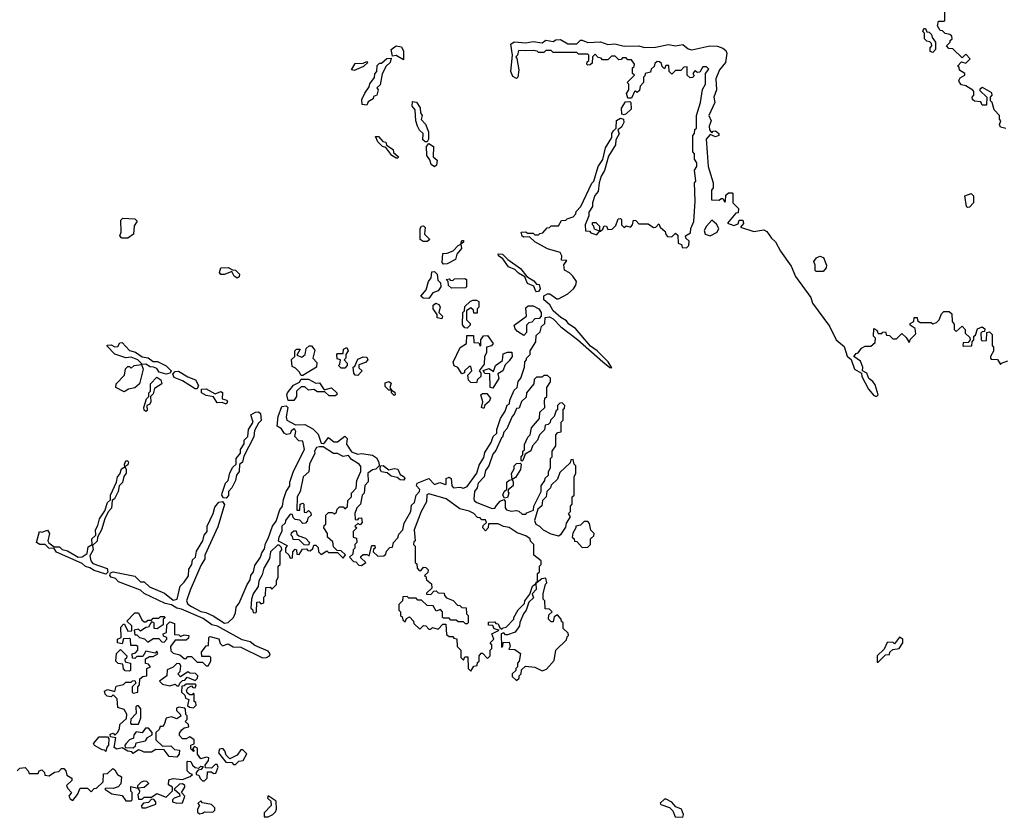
# Model space of a CAD drawing. Extents: x 2604950 to 2749250, y 940531 to 1028284.
# Tile 32 of 220: x 2642944 to 2648336, y 988970 to 993339. Entities that reach past the tile are written whole.
import ezdxf

# ---------------------------------------------------------------- set-up
doc = ezdxf.new("R2010")
doc.units = 0

msp = doc.modelspace()

# ---------------------------------------------------------------- linework, layer by layer
at = {"layer": '0CON05XD'}
for points in [[(2648345, 992742.5), (2648315, 992750), (2648310, 992765), (2648317.5, 992785), (2648310, 992795), (2648310, 992815), (2648280, 992845), (2648270, 992885), (2648260, 992895), (2648260, 992915), (2648270, 992925), (2648268.3, 992938.3), (2648217, 992967), (2648201.7, 992958.3), (2648201.7, 992951.7), (2648240, 992915), (2648238.3, 992871.7), (2648215, 992870), (2648208.3, 992888.3), (2648173, 992893), (2648161.7, 992901.7), (2648160, 992915), (2648170, 992925), (2648170, 992945), (2648163, 992953), (2648125, 992977.5), (2648101.7, 992981.7), (2648090, 992995), (2648087.5, 993005), (2648095, 993020), (2648120, 993035), (2648120, 993045), (2648091.7, 993061.7), (2648088.3, 993078.3), (2648080, 993085), (2648101.7, 993108.3), (2648125, 993100), (2648150, 993125), (2648125, 993150), (2648105, 993130), (2648055, 993180), (2648031.7, 993181.7), (2648020, 993195), (2648040, 993215), (2648040, 993225), (2648050, 993235), (2648048.3, 993248.3), (2648037.5, 993257.5), (2648013, 993263), (2647998.3, 993278.3), (2647985, 993280), (2647970, 993305), (2647975, 993330), (2648005, 993330), (2648010, 993335), (2648010, 993385)], [(2647945, 993160), (2647930, 993165), (2647930, 993185), (2647940, 993195), (2647938.3, 993208.3), (2647928.3, 993218.3), (2647911.7, 993221.7), (2647900, 993235), (2647900, 993265), (2647890, 993275), (2647895, 993290), (2647905, 993290), (2647911.7, 993271.7), (2647925, 993270), (2647938.3, 993258.3), (2647941.7, 993241.7), (2647960, 993215), (2647960, 993175), (2647945, 993160)], [(2645711.7, 993168.3), (2645675, 993170), (2645670, 993145), (2645660, 993135), (2645667, 993127), (2645677.5, 993065), (2645672.5, 993025), (2645665, 993017.5), (2645645, 993027.5), (2645633.8, 993055), (2645642.5, 993145), (2645633.3, 993205), (2645651.7, 993218.3), (2645715, 993212.5), (2645755, 993220), (2645805, 993212.5), (2645825, 993227.5), (2645865, 993220), (2645880.7, 993229.3), (2645905, 993230), (2645945, 993207.5), (2645985, 993206.7), (2645995, 993207.5), (2646015, 993227.5), (2646025, 993227.5), (2646055, 993213.3), (2646125, 993217.5), (2646165, 993203.3), (2646203, 993207), (2646255, 993193.3), (2646335, 993196.7), (2646365, 993186.7), (2646425, 993188.8), (2646497, 993203), (2646535, 993196.7), (2646575, 993203.8), (2646605, 993180), (2646625, 993173.3), (2646723.8, 993196.2), (2646765, 993194.2), (2646795, 993183.8), (2646810.5, 993170.5), (2646815.9, 993155.9), (2646808.8, 993105), (2646776.4, 993063.6), (2646756.7, 993015), (2646760, 992955), (2646746.2, 992915), (2646751.2, 992885), (2646718.8, 992815), (2646730, 992785), (2646720, 992755), (2646722.5, 992735), (2646735, 992720), (2646741.7, 992728.3), (2646755, 992730), (2646772.5, 992715), (2646772.5, 992705), (2646755, 992697.5), (2646725, 992710), (2646702.5, 992685), (2646709.3, 992610.7), (2646714.5, 992534.5), (2646742.5, 992445), (2646741.7, 992418.3), (2646732.5, 992405), (2646733, 992353), (2646775, 992350), (2646785, 992360), (2646795, 992360), (2646805, 992340), (2646810, 992345), (2646811.7, 992378.3), (2646825, 992390), (2646845, 992390), (2646850, 992385), (2646850, 992335), (2646880, 992305), (2646878.3, 992281.7), (2646865, 992280), (2646820, 992225), (2646855, 992212.5), (2646878.3, 992221.7), (2646885, 992240), (2646905, 992240), (2646907, 992223), (2646891.7, 992201.7), (2646965, 992178.8), (2647018.8, 992188.8), (2647035, 992178.8), (2647061.5, 992141.5), (2647082.8, 992122.8), (2647110.2, 992070.2), (2647168.8, 991988.8), (2647192.9, 991932.9), (2647276.9, 991816.9), (2647285.5, 991785.5), (2647379.7, 991659.7), (2647415, 991586.2), (2647458.3, 991548.3), (2647475, 991496.7), (2647498.3, 991478.3), (2647515.5, 991425), (2647553.6, 991403.6), (2647556, 991385), (2647592.2, 991315), (2647620.9, 991280.9), (2647635.9, 991274.1), (2647646, 991285), (2647628.3, 991338.3), (2647616.4, 991356.4), (2647593.9, 991373.9), (2647583, 991403), (2647560, 991415), (2647561.2, 991435), (2647548, 991468), (2647512.5, 991495), (2647525, 991510), (2647536.7, 991513.3), (2647555, 991540), (2647575, 991550), (2647605, 991550), (2647628.3, 991571.7), (2647630, 991595), (2647620, 991605), (2647621.7, 991648.3), (2647638.3, 991638.3), (2647645, 991620), (2647665, 991620), (2647671.7, 991628.3), (2647685, 991630), (2647691.7, 991611.7), (2647708.3, 991608.3), (2647725, 991590), (2647745, 991590), (2647775, 991620), (2647798.3, 991598.3), (2647815, 991570), (2647821.7, 991588.3), (2647851.7, 991618.3), (2647848.3, 991648.3), (2647820, 991665), (2647820, 991675), (2647840, 991685), (2647841.7, 991708.3), (2647858.3, 991708.3), (2647861.7, 991691.7), (2647875, 991680), (2647935, 991680), (2647945, 991672.5), (2647965, 991680), (2647980, 991695), (2647991.7, 991728.3), (2648005, 991740), (2648035, 991740), (2648048.3, 991728.3), (2648050, 991685), (2648061.7, 991671.7), (2648062.5, 991642.5), (2648071.7, 991631.7), (2648105, 991660), (2648121.7, 991641.7), (2648121.7, 991621.7), (2648148.3, 991598.3), (2648150, 991585), (2648138.3, 991571.7), (2648111.7, 991568.3), (2648110, 991555), (2648115, 991550), (2648158.3, 991551.7), (2648160, 991575), (2648170, 991585), (2648170, 991605), (2648178.3, 991611.7), (2648190, 991645), (2648215, 991657.5), (2648230, 991645), (2648228.3, 991631.7), (2648215, 991630), (2648208.3, 991621.7), (2648210, 991585), (2648215, 991580), (2648238.3, 991581.7), (2648240, 991625), (2648255, 991630), (2648270, 991615), (2648270, 991555), (2648277.5, 991545), (2648277, 991523), (2648260, 991495), (2648260, 991485), (2648265, 991480), (2648298.3, 991478.3), (2648315, 991450), (2648321.7, 991458.3), (2648355, 991470)], [(2643765, 990040), (2643791.7, 990031.7), (2643791.7, 989971.7), (2643815, 989970), (2643825, 989960), (2643845, 989970), (2643870, 989965), (2643868.3, 989951.7), (2643855, 989940), (2643795, 989940), (2643770, 989905), (2643771.7, 989881.7), (2643785, 989870), (2643820.7, 989860.7), (2643845, 989840), (2643855, 989840), (2643865, 989850), (2643885, 989850), (2643915, 989820), (2643945, 989820), (2643965, 989800), (2643975, 989800), (2643990, 989825), (2643990, 989845), (2643985, 989850), (2643941.7, 989851.7), (2643940, 989875), (2643965, 989910), (2643978.3, 989911.7), (2643980, 989955), (2643985, 989960), (2644035, 989947.5), (2644041.7, 989921.7), (2644055, 989910), (2644085, 989920), (2644113, 989903), (2644155, 989902.5), (2644273.6, 989843.6), (2644295, 989845.8), (2644311.2, 989855), (2644316, 989865), (2644305, 989879.2), (2644231.4, 989911.4), (2644205, 989931.9), (2644162.9, 989942.9), (2644026.7, 990016.7), (2643996.2, 990025), (2643948.1, 990058.1), (2643830.3, 990110.3), (2643805, 990115.5), (2643775, 990134.2), (2643740.9, 990140.9), (2643625, 990195.6), (2643605, 990214.2), (2643485, 990260.6), (2643467.4, 990277.4), (2643444, 990285), (2643437.1, 990295), (2643441.2, 990308.8), (2643455, 990314.2), (2643575, 990290), (2643605, 990260), (2643625, 990260), (2643655, 990233.3), (2643737, 990197), (2643785, 990160), (2643806.7, 990165), (2643823, 990237), (2643845, 990257.5), (2643868, 990292), (2643870.5, 990329.5), (2643885.9, 990354.1), (2643890, 990380), (2643906.2, 990395), (2643912.3, 990427.7), (2643945.9, 990484.1), (2643953.8, 990516.2), (2643970, 990535), (2643971.2, 990565), (2644003.3, 990635), (2644012, 990668), (2644035, 990696.7), (2644055, 990700), (2644066.1, 990683.9), (2644028, 990562), (2643957.5, 990405), (2643957.5, 990385), (2643935, 990350), (2643876.7, 990215), (2643857.5, 990155), (2643865, 990137.5), (2643883.9, 990123.9), (2643935, 990097.5), (2643962.5, 990092.5), (2644003.9, 990073.9), (2644065.9, 990034.1), (2644085, 990036.7), (2644113.8, 990065), (2644125, 990090), (2644128.3, 990121.7), (2644145, 990142.5), (2644188.8, 990245), (2644205, 990270), (2644208.8, 990295), (2644223.3, 990315), (2644230.6, 990349.4), (2644263.3, 990395), (2644270.5, 990419.5), (2644285, 990440), (2644289.5, 990470.5), (2644305, 990497.5), (2644328, 990565), (2644348.6, 990591.4), (2644368.8, 990655), (2644383.3, 990675), (2644388.3, 990711.7), (2644403.3, 990755), (2644422.5, 990785), (2644423.3, 990805), (2644444, 990866), (2644503.3, 990985), (2644495, 991030), (2644473, 991033), (2644450, 991055), (2644456.2, 991083.8), (2644450, 991095), (2644445, 991097.5), (2644430, 991085), (2644425, 991070), (2644405, 991067.5), (2644392.5, 991075), (2644378.3, 991098.3), (2644353, 991113), (2644360, 991165), (2644380, 991220), (2644403.3, 991223.3), (2644412.5, 991215), (2644403, 991163), (2644407.5, 991145), (2644455, 991120), (2644505, 991122.5), (2644548.3, 991098.3), (2644578.8, 991068.8), (2644595, 991020), (2644605, 991017.5), (2644615, 991023.3), (2644635, 991050), (2644665, 991027.5), (2644685, 991027.5), (2644725, 991057.5), (2644737.5, 991045), (2644733, 991013), (2644761.2, 990971.2), (2644795, 990960), (2644815, 990962.5), (2644875, 990953.3), (2644898.3, 990938.3), (2644911.2, 990915), (2644912.5, 990895), (2644893.6, 990876.4), (2644875, 990872.5), (2644850, 990855), (2644851.7, 990808.3), (2644833, 990787), (2644830, 990745), (2644820, 990735), (2644810, 990685), (2644790, 990665), (2644780, 990635), (2644781.7, 990601.7), (2644795, 990600), (2644801.7, 990608.3), (2644815, 990610), (2644820, 990585), (2644808.3, 990571.7), (2644795, 990580), (2644780, 990565), (2644790, 990555), (2644770, 990535), (2644770, 990505), (2644788.3, 990498.3), (2644790, 990475), (2644780, 990465), (2644780, 990445), (2644770, 990435), (2644768.3, 990411.7), (2644750, 990395), (2644771.7, 990371.7), (2644785, 990370), (2644801.7, 990351.7), (2644815, 990350), (2644840, 990365), (2644811.7, 990391.7), (2644811.7, 990398.3), (2644825, 990410), (2644845, 990410), (2644858.3, 990401.7), (2644871.7, 990458.3), (2644888.3, 990458.3), (2644890, 990445), (2644881.7, 990438.3), (2644880, 990425), (2644905, 990400), (2644938.3, 990401.7), (2644948.3, 990411.7), (2644951.7, 990428.3), (2644971.7, 990448.3), (2644985, 990450), (2644990, 990475), (2645015, 990500), (2645019.3, 990520.7), (2645042.5, 990545), (2645049.5, 990580.5), (2645085.8, 990645), (2645090.3, 990679.7), (2645105.7, 990695), (2645115.5, 990734.5), (2645134, 990755), (2645135.6, 990765.6), (2645116, 990785), (2645120, 990800), (2645185, 990826.7), (2645215, 990793.3), (2645245, 990803.3), (2645275, 990792.5), (2645280, 990795), (2645280, 990825), (2645295, 990832.5), (2645307.5, 990825), (2645310, 990785), (2645320, 990775), (2645355, 990777.5), (2645375, 990772.5), (2645395, 990782.5), (2645446.7, 990855), (2645460.5, 990899.5), (2645485, 990940), (2645491.7, 990968.3), (2645526.1, 991023.9), (2645536.7, 991055), (2645556.7, 991073.3), (2645556.7, 991095), (2645577.5, 991155), (2645602.5, 991195), (2645613.3, 991226.7), (2645626.7, 991235), (2645627.5, 991255), (2645651.2, 991308.8), (2645667.5, 991325), (2645673, 991357), (2645687.5, 991375), (2645707.5, 991435), (2645710, 991465), (2645720, 991475), (2645720, 991485), (2645740, 991505), (2645740, 991525), (2645770, 991575), (2645771.7, 991608.3), (2645795, 991630), (2645801.7, 991658.3), (2645820, 991675), (2645821.7, 991708.3), (2645845, 991711.2), (2645865, 991700), (2645907, 991657), (2645998.1, 991588.1), (2646136.7, 991465), (2646175, 991433.3), (2646187.5, 991432.5), (2646166.2, 991465), (2646106.2, 991525), (2646070.3, 991550.3), (2645987.5, 991647.5), (2645951.1, 991671.1), (2645939.1, 991689.1), (2645907.6, 991707.6), (2645866, 991745), (2645847.1, 991777.1), (2645814.2, 991805), (2645814.3, 991825.7), (2645835, 991836.7), (2645847, 991837), (2645885, 991810), (2645895, 991810), (2645945, 991837.5), (2645975.9, 991864.1), (2645990, 991885), (2645992.5, 991905), (2645972.5, 991935), (2645955, 991952.5), (2645926.7, 991966.7), (2645923.3, 991996.7), (2645940, 992020), (2645911.7, 992021.7), (2645912.5, 992045), (2645903, 992063), (2645833.8, 992083.8), (2645765, 992122.5), (2645735, 992150), (2645705, 992147.5), (2645695, 992152.5), (2645690, 992175), (2645715, 992177.5), (2645725, 992170), (2645755, 992170), (2645765, 992160), (2645785, 992160), (2645791.7, 992168.3), (2645808.3, 992171.7), (2645831.7, 992198.3), (2645845, 992200), (2645855, 992210), (2645895, 992210), (2645911.7, 992238.3), (2645935, 992240), (2645941.7, 992248.3), (2645975, 992260), (2645990, 992275), (2645991.7, 992288.3), (2646017.5, 992315), (2646076.4, 992443.6), (2646087.5, 992455), (2646112.5, 992535), (2646137, 992573), (2646152, 992638), (2646187, 992693), (2646187.5, 992715), (2646195, 992730), (2646210, 992745), (2646213, 992787), (2646235, 992800), (2646250, 992795), (2646252.5, 992775), (2646239.3, 992750.7), (2646220, 992735), (2646226.1, 992713.9), (2646208.3, 992681.7), (2646206.4, 992653.6), (2646168.3, 992591.7), (2646147, 992513), (2646128.3, 992481.7), (2646117.5, 992445), (2646111.7, 992398.3), (2646093.6, 992376.4), (2646080, 992335), (2646080, 992315), (2646060, 992285), (2646060, 992265), (2646040, 992215), (2646041.7, 992181.7), (2646065, 992180), (2646071.7, 992171.7), (2646105, 992160), (2646120, 992180), (2646091.7, 992191.7), (2646088.3, 992208.3), (2646080, 992215), (2646081.7, 992228.3), (2646098.3, 992228.3), (2646118.3, 992208.3), (2646120, 992180), (2646125, 992180), (2646138.3, 992191.7), (2646145, 992210), (2646158.3, 992208.3), (2646165, 992190), (2646188.3, 992191.7), (2646208.3, 992211.7), (2646221.7, 992248.3), (2646235, 992250), (2646240, 992245), (2646240, 992215), (2646255, 992200), (2646265, 992210), (2646288.3, 992201.7), (2646300, 992215), (2646305, 992240), (2646318.3, 992238.3), (2646335, 992220), (2646385, 992220), (2646415, 992200), (2646428.3, 992201.7), (2646445, 992220), (2646451.7, 992201.7), (2646478.3, 992178.3), (2646481.7, 992161.7), (2646491.7, 992151.7), (2646515, 992150), (2646535, 992170), (2646548.3, 992158.3), (2646550, 992115), (2646568.3, 992108.3), (2646571.7, 992091.7), (2646595, 992090), (2646608.3, 992101.7), (2646610, 992125), (2646591.7, 992141.7), (2646590, 992155), (2646618.3, 992171.7), (2646620, 992195), (2646636.1, 992233.9), (2646642.5, 992345), (2646640, 992445), (2646647.5, 992455), (2646640, 992515), (2646652.5, 992535), (2646652.5, 992555), (2646640, 992575), (2646640, 992605), (2646630, 992615), (2646630, 992705), (2646640, 992715), (2646641.7, 992738.3), (2646650, 992745), (2646650, 992815), (2646672.5, 992885), (2646682.5, 992957.5), (2646700, 992985), (2646700, 993045), (2646718.3, 993068.3), (2646705, 993080), (2646685, 993080), (2646668.3, 993051.7), (2646655, 993050), (2646641.7, 993058.3), (2646630, 993045), (2646638.3, 993031.7), (2646628.3, 993021.7), (2646615, 993020), (2646600, 993035), (2646600, 993080), (2646581.7, 993078.3), (2646565, 993060), (2646535, 993060), (2646515, 993040), (2646500, 993055), (2646498.3, 993088.3), (2646481.7, 993088.3), (2646475, 993070), (2646461.7, 993081.7), (2646458.3, 993098.3), (2646448.3, 993108.3), (2646435, 993110), (2646421.7, 993098.3), (2646418.3, 993081.7), (2646401.7, 993068.3), (2646398.3, 993051.7), (2646370, 993045), (2646368.3, 993031.7), (2646360, 993025), (2646360, 992995), (2646342.5, 992975), (2646338.3, 992951.7), (2646325, 992940), (2646317, 992947), (2646310, 992945), (2646295, 992910), (2646275, 992910), (2646267.5, 992935), (2646280, 992955), (2646280, 992985), (2646270, 992995), (2646310, 993035), (2646300, 993045), (2646300, 993075), (2646308.3, 993081.7), (2646310, 993095), (2646295, 993120), (2646275, 993120), (2646265, 993130), (2646245, 993130), (2646238.3, 993121.7), (2646225, 993120), (2646205, 993140), (2646185, 993140), (2646165, 993120), (2646135, 993120), (2646128.3, 993128.3), (2646111.7, 993131.7), (2646095, 993150), (2646080, 993135), (2646078.3, 993101.7), (2646068.3, 993091.7), (2646055, 993090), (2646050, 993095), (2646051.7, 993108.3), (2646060, 993115), (2646060, 993145), (2646055, 993150), (2646005, 993150), (2645995, 993160), (2645865, 993160), (2645855, 993170), (2645825, 993170), (2645815, 993160), (2645785, 993160), (2645777, 993167), (2645755, 993170), (2645711.7, 993168.3)], [(2645045, 993120), (2645005, 993142.5), (2644985, 993140), (2644977.5, 993175), (2645005, 993196.2), (2645035, 993190), (2645046.1, 993166.1), (2645045, 993120)], [(2644845, 992870), (2644820, 992875), (2644818.3, 992901.7), (2644833, 992937), (2644858.3, 992971.7), (2644861.7, 992988.3), (2644887, 993023), (2644888.3, 993041.7), (2644900, 993055), (2644901.7, 993088.3), (2644915, 993100), (2644925, 993100), (2644955, 993126.7), (2644978.3, 993128.3), (2644972.5, 993105), (2644950, 993085), (2644928.3, 993041.7), (2644917, 992983), (2644900, 992965), (2644907.5, 992955), (2644900, 992925), (2644881.7, 992918.3), (2644880, 992905), (2644851.7, 992888.3), (2644845, 992870)], [(2644775, 993060), (2644760, 993065), (2644781.7, 993098.3), (2644825, 993100), (2644845, 993110), (2644850, 993105), (2644827, 993083), (2644775, 993060)], [(2645175, 992670), (2645165, 992670), (2645151.7, 992681.7), (2645152.5, 992715), (2645133.6, 992733.6), (2645122.5, 992755), (2645112.5, 992785), (2645110, 992845), (2645092.5, 992865), (2645095, 992890), (2645116.4, 992886.4), (2645137, 992857), (2645138.3, 992828.3), (2645147.5, 992815), (2645143, 992793), (2645166.1, 992766.1), (2645182.5, 992725), (2645183.3, 992685), (2645175, 992670)], [(2646255, 992817.5), (2646241.7, 992821.7), (2646240, 992855), (2646261.7, 992888.3), (2646285, 992890), (2646290, 992885), (2646291.7, 992848.3), (2646265, 992822.5), (2646255, 992817.5)], [(2645015, 992580), (2645005, 992580), (2644982.5, 992595), (2644948.3, 992638.3), (2644930, 992645), (2644905, 992670), (2644891.7, 992698.3), (2644908.3, 992698.3), (2644931.7, 992671.7), (2644948.3, 992668.3), (2644951.7, 992651.7), (2644988.3, 992628.3), (2644991.7, 992611.7), (2645018.3, 992588.3), (2645015, 992580)], [(2645215, 992532.5), (2645196.4, 992546.4), (2645190.7, 992570.7), (2645173.3, 992595), (2645172.5, 992645), (2645185, 992660), (2645210, 992645), (2645208.3, 992588.3), (2645229.3, 992569.3), (2645227, 992543), (2645215, 992532.5)], [(2648135, 992310), (2648130, 992315), (2648120, 992375), (2648155, 992387.5), (2648167.5, 992375), (2648167.5, 992335), (2648145, 992312.5), (2648135, 992310)], [(2643535, 992142.5), (2643503, 992143), (2643492.5, 992155), (2643500, 992175), (2643498.3, 992241.7), (2643508.3, 992251.7), (2643575, 992247.5), (2643587.5, 992235), (2643570.7, 992209.3), (2643566.7, 992165), (2643535, 992142.5)], [(2645175, 992123.8), (2645153.8, 992123.8), (2645137.5, 992135), (2645137.5, 992195), (2645145, 992207.5), (2645155, 992210), (2645165, 992200), (2645160, 992165), (2645190, 992135), (2645175, 992123.8)], [(2646725, 992154.3), (2646763.8, 992175), (2646773.3, 992195), (2646759.3, 992219.3), (2646735, 992240), (2646705, 992208.8), (2646693.3, 992185), (2646697.5, 992165), (2646725, 992154.3)], [(2645265, 992000), (2645258.3, 992008.3), (2645261.7, 992058.3), (2645285, 992060), (2645317, 992073), (2645345, 992102.5), (2645360, 992110), (2645365, 992130), (2645375, 992130), (2645375, 992120), (2645360, 992110), (2645362.5, 992085), (2645337.5, 992055), (2645330, 992025), (2645285, 992002.5), (2645265, 992000)], [(2645775, 991848.8), (2645768.8, 991855), (2645758.8, 991878.8), (2645725, 991894), (2645710, 991930), (2645675, 991950), (2645655, 991970), (2645621.2, 991985), (2645588.8, 992028.8), (2645566.7, 992045), (2645563.6, 992056.4), (2645587.5, 992055), (2645617.5, 992025), (2645686.4, 991976.4), (2645721.7, 991931.7), (2645759.3, 991909.3), (2645775, 991890), (2645788.3, 991888.3), (2645793.3, 991865), (2645785, 991850), (2645775, 991848.8)], [(2647345, 991960), (2647305, 991960), (2647300, 991965), (2647300, 991995), (2647292.5, 992015), (2647307.5, 992035), (2647325, 992043.3), (2647346, 992036), (2647363.3, 991995), (2647360.7, 991979.3), (2647345, 991960)], [(2644135, 991923.3), (2644117.5, 991935), (2644105, 991960), (2644065, 991942.5), (2644045, 991942.5), (2644037.5, 991955), (2644045, 991980), (2644085, 991982.5), (2644108.3, 991968.3), (2644126.1, 991966.1), (2644146.7, 991945), (2644145, 991930), (2644135, 991923.3)], [(2645185, 991812.5), (2645153, 991813), (2645140, 991825), (2645170.7, 991859.3), (2645182.5, 991905), (2645197.5, 991925), (2645201.7, 991958.3), (2645215, 991960), (2645230, 991945), (2645233, 991913), (2645247.5, 991897.5), (2645250, 991875), (2645236.1, 991853.9), (2645207, 991843), (2645185, 991812.5)], [(2645308.3, 991868.3), (2645293, 991883), (2645290, 991905), (2645280, 991915), (2645295, 991920), (2645301.7, 991911.7), (2645315, 991910), (2645325, 991920), (2645381.7, 991921.7), (2645390, 991915), (2645390, 991875), (2645385, 991870), (2645308.3, 991868.3)], [(2645255, 991700), (2645230, 991705), (2645230, 991725), (2645207.5, 991755), (2645207.5, 991775), (2645223.6, 991786.4), (2645239.3, 991779.3), (2645247, 991767), (2645240, 991735), (2645260, 991715), (2645255, 991700)], [(2645395, 991650), (2645381.7, 991651.7), (2645368.3, 991668.3), (2645370, 991735), (2645380, 991745), (2645381.7, 991768.3), (2645410, 991795), (2645425, 991802.5), (2645445, 991802.5), (2645457.5, 991795), (2645457.5, 991765), (2645450, 991755), (2645448.3, 991731.7), (2645431.7, 991731.7), (2645428.3, 991748.3), (2645415, 991760), (2645390, 991745), (2645390, 991695), (2645410, 991675), (2645410, 991665), (2645395, 991650)], [(2645705, 991610), (2645670.7, 991630.7), (2645657.5, 991645), (2645652.5, 991665), (2645720, 991715), (2645715, 991760), (2645728.3, 991771.7), (2645755, 991772.5), (2645787.5, 991755), (2645800, 991735), (2645800, 991715), (2645788.3, 991701.7), (2645765, 991700), (2645748.3, 991681.7), (2645731.7, 991678.3), (2645720, 991665), (2645720, 991625), (2645705, 991610)], [(2645445, 991350), (2645415, 991352.5), (2645402.5, 991365), (2645398.3, 991391.7), (2645420, 991415), (2645415, 991440), (2645405, 991440), (2645380, 991415), (2645380, 991405), (2645365, 991400), (2645343, 991433), (2645323.6, 991443.6), (2645317, 991463), (2645356.7, 991543.3), (2645390, 991565), (2645391.7, 991608.3), (2645428.3, 991608.3), (2645431.7, 991571.7), (2645458.3, 991568.3), (2645465, 991550), (2645470, 991555), (2645470, 991585), (2645483, 991607), (2645505, 991610), (2645537.5, 991565), (2645527, 991553), (2645500, 991545), (2645500, 991515), (2645490, 991495), (2645487, 991453), (2645460, 991415), (2645470, 991405), (2645470, 991385), (2645451.7, 991368.3), (2645445, 991350)], [(2643515, 991300), (2643470, 991325), (2643472.5, 991345), (2643518.3, 991391.7), (2643523.6, 991426.4), (2643535, 991440), (2643545, 991440), (2643555, 991430), (2643570, 991445), (2643610, 991450), (2643610, 991455), (2643590, 991475), (2643555, 991490), (2643525, 991487.5), (2643465, 991507.5), (2643421.7, 991551.7), (2643423, 991557), (2643445, 991557.5), (2643465, 991546.7), (2643481.7, 991548.3), (2643491.7, 991568.3), (2643505, 991570), (2643545, 991527.5), (2643577, 991517), (2643615, 991492.5), (2643647.5, 991487.5), (2643675, 991467.5), (2643697.5, 991467.5), (2643745, 991442.5), (2643772.5, 991415), (2643767, 991403), (2643745, 991396.7), (2643707.5, 991407.5), (2643695, 991427.5), (2643676.4, 991436.4), (2643658.3, 991438.3), (2643635, 991452.5), (2643610, 991450), (2643620, 991425), (2643600, 991345), (2643575, 991322.5), (2643540, 991315), (2643515, 991300)], [(2644495, 991390), (2644485, 991390), (2644475, 991410), (2644455, 991430), (2644435, 991440), (2644433, 991477), (2644450, 991495), (2644450, 991525), (2644460, 991535), (2644480, 991535), (2644461.7, 991501.7), (2644489.3, 991490.7), (2644507.5, 991505), (2644512.5, 991537.5), (2644528.3, 991551.7), (2644541.7, 991551.7), (2644559.3, 991529.3), (2644550, 991485), (2644571.7, 991461.7), (2644570, 991435), (2644495, 991390)], [(2644725, 991430), (2644705, 991430), (2644690, 991445), (2644697, 991453), (2644700, 991475), (2644681.7, 991481.7), (2644680, 991505), (2644685, 991510), (2644715, 991510), (2644717.5, 991535), (2644735, 991542.5), (2644742.5, 991525), (2644730, 991505), (2644730, 991485), (2644720, 991475), (2644737, 991457), (2644737.5, 991445), (2644725, 991430)], [(2645535, 991320), (2645520, 991325), (2645518.3, 991398.3), (2645491.7, 991401.7), (2645481.7, 991418.3), (2645515, 991427.5), (2645538.3, 991411.7), (2645550, 991445), (2645588.3, 991471.7), (2645591.7, 991508.3), (2645615, 991517.5), (2645638.3, 991518.3), (2645640, 991495), (2645625, 991470), (2645601.7, 991448.3), (2645590, 991415), (2645561.7, 991398.3), (2645567, 991373), (2645535, 991320)], [(2644795, 991390), (2644781.7, 991391.7), (2644773, 991403), (2644770, 991435), (2644778.3, 991441.7), (2644795, 991480), (2644825, 991492.5), (2644845, 991490), (2644850, 991475), (2644838.3, 991461.7), (2644801.7, 991448.3), (2644801.7, 991431.7), (2644820, 991415), (2644795, 991390)], [(2643915, 991317.5), (2643905, 991317.5), (2643835, 991360), (2643789.3, 991379.3), (2643782.5, 991397.5), (2643795, 991412.5), (2643813, 991413), (2643865, 991382.5), (2643906.7, 991366.7), (2643923.3, 991335), (2643915, 991317.5)], [(2645715, 990630), (2645721.7, 990638.3), (2645758.3, 990651.7), (2645760, 990675), (2645800, 990755), (2645800, 990785), (2645820, 990815), (2645821.7, 990828.3), (2645840, 990845), (2645840, 990865), (2645850, 990885), (2645850, 990935), (2645860, 990945), (2645860, 990975), (2645880, 991005), (2645880, 991065), (2645891.7, 991078.3), (2645908.3, 991081.7), (2645910, 991135), (2645920, 991145), (2645920, 991205), (2645928.3, 991211.7), (2645930, 991225), (2645915, 991240), (2645901.7, 991238.3), (2645890, 991225), (2645888.3, 991201.7), (2645881.7, 991198.3), (2645870, 991165), (2645850, 991145), (2645848.3, 991131.7), (2645838.3, 991121.7), (2645821.7, 991118.3), (2645818.3, 991091.7), (2645790, 991065), (2645780, 991035), (2645752.5, 991005), (2645743, 990977), (2645711.7, 990958.3), (2645700, 990925), (2645695, 990920), (2645690, 990925), (2645690, 990945), (2645700, 990955), (2645700, 990975), (2645707.5, 990982.5), (2645708.3, 991011.7), (2645727.5, 991052.5), (2645740, 991065), (2645747.5, 991102.5), (2645790, 991155), (2645791.7, 991188.3), (2645820, 991215), (2645817.5, 991245), (2645820, 991265), (2645830, 991275), (2645830, 991325), (2645850, 991355), (2645850, 991375), (2645835, 991390), (2645815, 991390), (2645805, 991380), (2645775, 991380), (2645761.7, 991368.3), (2645760, 991345), (2645720, 991295), (2645718.3, 991271.7), (2645691.7, 991248.3), (2645678.3, 991211.7), (2645665, 991210), (2645652.5, 991177.5), (2645640, 991165), (2645612.5, 991097.5), (2645595, 991080), (2645588.3, 991051.7), (2645581.7, 991048.3), (2645550.7, 990979.3), (2645535, 990960), (2645512.5, 990895), (2645495, 990870), (2645487.5, 990835), (2645455, 990800), (2645450, 990775), (2645433.8, 990755), (2645430, 990715), (2645433.3, 990705), (2645447.5, 990695), (2645531.7, 990661.7), (2645545.8, 990664.2), (2645555, 990677.5), (2645575, 990702.5), (2645595, 990710), (2645601.7, 990701.7), (2645602.5, 990665), (2645610, 990655), (2645635, 990647.5), (2645665, 990650), (2645677, 990647), (2645695, 990630), (2645715, 990630)], [(2643635, 991192.5), (2643625, 991200), (2643623.3, 991215), (2643638.3, 991261.7), (2643650, 991275), (2643650, 991295), (2643660, 991305), (2643660, 991345), (2643695, 991380), (2643716.4, 991366.4), (2643722.5, 991345), (2643681.7, 991318.3), (2643675, 991290), (2643660, 991275), (2643662.5, 991245), (2643656.4, 991233.6), (2643640, 991225), (2643641.7, 991198.3), (2643635, 991192.5)], [(2644445, 991253.3), (2644413.8, 991253.8), (2644406.7, 991285), (2644410, 991295), (2644443.6, 991336.4), (2644476.4, 991353.6), (2644485, 991370), (2644525, 991370), (2644565, 991347.5), (2644585, 991350), (2644611.7, 991311.7), (2644651.7, 991321.7), (2644680, 991295), (2644680, 991285), (2644671.7, 991278.3), (2644638.3, 991278.3), (2644615, 991300), (2644575, 991300), (2644555, 991312.5), (2644525, 991310), (2644505, 991327.5), (2644485, 991327.5), (2644460, 991305), (2644460, 991275), (2644445, 991253.3)], [(2644995, 991280), (2644980, 991295), (2644980, 991310), (2644965, 991310), (2644945, 991330), (2644945, 991350), (2644965, 991357.5), (2644978.3, 991348.3), (2644970, 991325), (2644980, 991310), (2644998.3, 991298.3), (2645000, 991285), (2644995, 991280)], [(2644075, 991232.5), (2644051.7, 991241.7), (2644025, 991240), (2644005, 991272.5), (2643965, 991280), (2643940, 991295), (2643940, 991315), (2643965, 991316.7), (2644015, 991290), (2644045, 991302.5), (2644055, 991297.5), (2644052.5, 991262.5), (2644077.5, 991255), (2644082.5, 991245), (2644075, 991232.5)], [(2645485, 991210), (2645472.5, 991215), (2645480, 991245), (2645470, 991285), (2645478.3, 991291.7), (2645501.7, 991291.7), (2645522.5, 991265), (2645515, 991247.5), (2645491.7, 991228.3), (2645485, 991210)], [(2644075, 990718.8), (2644059.3, 990719.3), (2644051.2, 990735), (2644053.3, 990745), (2644070.6, 990799.4), (2644086.2, 990815), (2644094, 990856), (2644111.7, 990888.3), (2644130, 990905), (2644130, 990935), (2644152.5, 990965), (2644153.3, 990985), (2644172.5, 991015), (2644173.3, 991035), (2644193.3, 991055), (2644196.4, 991093.6), (2644222.5, 991135), (2644210, 991175), (2644235, 991190), (2644251.7, 991191.7), (2644262.5, 991182.5), (2644267, 991143), (2644251.7, 991128.3), (2644230.5, 991089.5), (2644225.9, 991054.1), (2644172, 990948), (2644164.2, 990915.8), (2644148.3, 990901.7), (2644146.2, 990865), (2644131.2, 990845), (2644125.9, 990814.1), (2644105.8, 990774.2), (2644087.5, 990755), (2644087.3, 990732.7), (2644075, 990718.8)], [(2644715, 990390), (2644728.3, 990408.3), (2644705, 990430), (2644681.7, 990431.7), (2644661.7, 990451.7), (2644658.3, 990478.3), (2644630, 990505), (2644630, 990525), (2644610, 990555), (2644611.7, 990568.3), (2644620, 990575), (2644620, 990625), (2644635, 990640), (2644655, 990640), (2644668.3, 990631.7), (2644678.3, 990641.7), (2644681.7, 990658.3), (2644695, 990670), (2644715, 990670), (2644725, 990660), (2644738.3, 990671.7), (2644740, 990705), (2644760, 990725), (2644760, 990745), (2644787, 990773), (2644790, 990815), (2644812.5, 990865), (2644811.7, 990891.7), (2644802.5, 990905), (2644760.7, 990930.7), (2644745, 990952.5), (2644715, 990946.7), (2644685, 990962.5), (2644663, 990963), (2644605, 991000), (2644585, 991000), (2644570, 990995), (2644557.5, 990975), (2644560, 990965), (2644530, 990905), (2644527, 990863), (2644496.7, 990835), (2644480, 990755), (2644462.5, 990725), (2644461.7, 990651.7), (2644478.3, 990651.7), (2644480, 990685), (2644495, 990690), (2644500, 990685), (2644501.7, 990641.7), (2644515, 990640), (2644525, 990650), (2644538.3, 990638.3), (2644540, 990625), (2644521.7, 990608.3), (2644518.3, 990591.7), (2644508.3, 990581.7), (2644495, 990580), (2644478.3, 990598.3), (2644451.7, 990601.7), (2644441.7, 990611.7), (2644438.3, 990628.3), (2644425, 990630), (2644400, 990595), (2644398.3, 990581.7), (2644380, 990565), (2644380, 990535), (2644362.5, 990505), (2644360, 990485), (2644408.3, 990458.3), (2644400, 990445), (2644400, 990425), (2644418.3, 990408.3), (2644425, 990390), (2644438.3, 990391.7), (2644440, 990425), (2644451.7, 990438.3), (2644460, 990435), (2644461.7, 990411.7), (2644475, 990410), (2644491.7, 990438.3), (2644515, 990440), (2644521.7, 990431.7), (2644535, 990430), (2644548.3, 990441.7), (2644555, 990460), (2644565, 990460), (2644578.3, 990448.3), (2644580, 990425), (2644595, 990410), (2644625, 990430), (2644635, 990420), (2644685, 990420), (2644715, 990390)], [(2643415, 990301.9), (2643351.5, 990321.5), (2643327.4, 990337.4), (2643304, 990344), (2643285, 990359.4), (2643145, 990422), (2643131.7, 990441.7), (2643104, 990444), (2643083.9, 990463.9), (2643054.4, 990464.4), (2643035.9, 990475.9), (2643052.5, 990535), (2643065, 990532.5), (2643095, 990543.3), (2643106.2, 990525), (2643097.5, 990485), (2643103.3, 990473.3), (2643131.7, 990451.7), (2643161.7, 990451.7), (2643176.4, 990436.4), (2643205, 990430), (2643264.2, 990394.2), (2643285, 990396.2), (2643312.5, 990415), (2643319.3, 990450.7), (2643340, 990465), (2643338.8, 990495), (2643360, 990515), (2643358, 990545), (2643371.7, 990568.3), (2643381.2, 990605), (2643410.7, 990649.3), (2643423.8, 990695), (2643441.7, 990708.3), (2643441.2, 990735), (2643473.3, 990805), (2643478.8, 990835), (2643491.2, 990848.8), (2643501.7, 990878.3), (2643520, 990890), (2643517.5, 990905), (2643525, 990922.5), (2643535, 990922.5), (2643540, 990915), (2643535, 990900), (2643520, 990890), (2643526.7, 990876.7), (2643526.7, 990855), (2643513.6, 990836.4), (2643506.2, 990803.8), (2643487.5, 990785), (2643482.5, 990755), (2643462.5, 990715), (2643450, 990705), (2643446.4, 990663.6), (2643427.5, 990642.5), (2643410, 990605), (2643391.2, 990545), (2643370, 990505), (2643368, 990482), (2643341.7, 990458.3), (2643346.7, 990435), (2643327.5, 990402.5), (2643334, 990375), (2643345, 990360), (2643423, 990333), (2643426.4, 990313.6), (2643415, 990301.9)], [(2645598.3, 990718.3), (2645590, 990735), (2645597.5, 990755), (2645611.7, 990768.3), (2645612.5, 990805), (2645625, 990817.5), (2645640, 990820), (2645637, 990853), (2645651.7, 990878.3), (2645652.5, 990895), (2645665, 990907.5), (2645685, 990910), (2645690, 990905), (2645686.7, 990875), (2645659.3, 990830.7), (2645640, 990820), (2645646.7, 990806.7), (2645646.2, 990785), (2645620, 990765), (2645617.5, 990755), (2645623.3, 990745), (2645615, 990722.5), (2645598.3, 990718.3)], [(2645895, 990512.5), (2645908.3, 990521.7), (2645935, 990560), (2645938.3, 990581.7), (2645960, 990615), (2645950, 990635), (2645960, 990645), (2645960, 990675), (2645970, 990685), (2645970, 990725), (2645980, 990735), (2645980, 990835), (2645990, 990855), (2645990, 990895), (2645980, 990905), (2645975, 990930), (2645961.7, 990928.3), (2645958.3, 990911.7), (2645901.7, 990858.3), (2645888.3, 990821.7), (2645855, 990790), (2645850, 990775), (2645830, 990755), (2645827.5, 990725), (2645807.5, 990705), (2645803, 990677), (2645781.7, 990658.3), (2645762.5, 990595), (2645770, 990575), (2645790, 990565), (2645810, 990545), (2645853, 990523), (2645895, 990512.5)], [(2645045, 990816.7), (2645028.3, 990818.3), (2645011.7, 990831.7), (2644978, 990838), (2644957, 990857), (2644925, 990862.5), (2644917.5, 990875), (2644920, 990895), (2644935, 990896.7), (2644965, 990872.5), (2644995, 990880), (2645015, 990876.7), (2645028, 990848), (2645050, 990835), (2645053.3, 990825), (2645045, 990816.7)], [(2645415, 989770), (2645431.7, 989798.3), (2645448.3, 989801.7), (2645451.7, 989818.3), (2645460, 989825), (2645460, 989855), (2645471.7, 989868.3), (2645478.3, 989868.3), (2645505, 989840), (2645520, 989855), (2645520, 989885), (2645530, 989895), (2645530, 989915), (2645520, 989925), (2645540, 989945), (2645530, 989975), (2645570, 989995), (2645541.7, 990001.7), (2645535, 990020), (2645511.7, 990021.7), (2645511.7, 990038.3), (2645545, 990040), (2645551.7, 990031.7), (2645565, 990030), (2645571.7, 990011.7), (2645585, 990000), (2645591.7, 990008.3), (2645608.3, 990011.7), (2645650, 990055), (2645650, 990065), (2645673, 990107), (2645708.3, 990141.7), (2645710, 990155), (2645738.3, 990191.7), (2645753, 990237), (2645770, 990250), (2645771.7, 990258.3), (2645780, 990260), (2645780, 990305), (2645790, 990315), (2645790, 990345), (2645800, 990355), (2645800, 990375), (2645760, 990405), (2645760, 990465), (2645741.7, 990481.7), (2645740, 990495), (2645715, 990512.5), (2645668.3, 990528.3), (2645625, 990556.7), (2645593, 990563), (2645565, 990576.7), (2645511.7, 990578.3), (2645510, 990555), (2645495, 990540), (2645480, 990555), (2645481.7, 990568.3), (2645500, 990585), (2645495, 990600), (2645475, 990600), (2645465, 990610), (2645451.7, 990611.7), (2645430, 990635), (2645405, 990647.5), (2645355, 990660), (2645280, 990715), (2645185, 990742.5), (2645174.1, 990735.9), (2645171.7, 990698.3), (2645142.5, 990645), (2645103.3, 990545), (2645110, 990485), (2645101.7, 990478.3), (2645100, 990465), (2645110, 990455), (2645110, 990365), (2645118.3, 990358.3), (2645120, 990335), (2645131.7, 990321.7), (2645140, 990320), (2645155, 990340), (2645168.3, 990338.3), (2645180, 990325), (2645178.3, 990311.7), (2645160, 990295), (2645168.3, 990288.3), (2645171.7, 990271.7), (2645198.3, 990248.3), (2645200, 990225), (2645171.7, 990198.3), (2645171.7, 990191.7), (2645195, 990190), (2645211.7, 990208.3), (2645225, 990210), (2645235, 990200), (2645268.3, 990198.3), (2645270, 990185), (2645281.7, 990171.7), (2645318.3, 990158.3), (2645341.7, 990131.7), (2645355, 990130), (2645365, 990120), (2645388.3, 990118.3), (2645390, 990085), (2645400, 990075), (2645400, 990035), (2645395, 990030), (2645385, 990030), (2645375, 990040), (2645345, 990040), (2645335, 990050), (2645305, 990050), (2645295, 990060), (2645265, 990060), (2645260, 990065), (2645260, 990095), (2645248.3, 990108.3), (2645225, 990100), (2645208.3, 990128.3), (2645175, 990130), (2645145, 990160), (2645125, 990160), (2645115, 990170), (2645075, 990170), (2645065, 990180), (2645041.7, 990178.3), (2645040, 990155), (2645020, 990135), (2645020, 990105), (2645030, 990095), (2645030, 990075), (2645038.3, 990068.3), (2645041.7, 990051.7), (2645055, 990040), (2645061.7, 990058.3), (2645078.3, 990068.3), (2645100, 990045), (2645101.7, 990031.7), (2645135, 990000), (2645155, 990020), (2645168.3, 990018.3), (2645185, 990000), (2645195, 990000), (2645205, 990010), (2645235, 990000), (2645261.7, 990028.3), (2645278.3, 990028.3), (2645281.7, 989971.7), (2645295, 989960), (2645315, 989960), (2645321.7, 989951.7), (2645338.3, 989948.3), (2645340, 989905), (2645360, 989885), (2645360, 989845), (2645375, 989830), (2645381.7, 989848.3), (2645398.3, 989848.3), (2645400, 989785), (2645415, 989770)], [(2646025, 990447.5), (2646055, 990450), (2646070, 990465), (2646070, 990495), (2646088.3, 990511.7), (2646090, 990525), (2646072.5, 990542.5), (2646065, 990580), (2646055, 990590), (2646035, 990590), (2646015, 990570), (2645990, 990565), (2645990, 990555), (2645973, 990527), (2645970, 990505), (2645980, 990495), (2645981.7, 990481.7), (2645995, 990480), (2646025, 990447.5)], [(2644525, 990460), (2644501.7, 990461.7), (2644475, 990490), (2644441.7, 990491.7), (2644438.3, 990508.3), (2644430, 990515), (2644431.7, 990528.3), (2644445, 990540), (2644458.3, 990538.3), (2644461.7, 990521.7), (2644471.7, 990511.7), (2644508.3, 990498.3), (2644530, 990475), (2644525, 990460)], [(2644235, 990090), (2644240, 990095), (2644241.7, 990148.3), (2644255, 990150), (2644265, 990140), (2644280, 990145), (2644280, 990175), (2644290, 990185), (2644291.7, 990228.3), (2644315, 990230), (2644325, 990220), (2644350, 990245), (2644350, 990265), (2644360, 990285), (2644360, 990345), (2644370, 990355), (2644370, 990425), (2644380, 990435), (2644378.3, 990448.3), (2644365, 990460), (2644355, 990460), (2644317.5, 990425), (2644312.5, 990387.5), (2644280, 990335), (2644272.5, 990297.5), (2644252.5, 990265), (2644250, 990235), (2644222.5, 990195), (2644212.5, 990165), (2644210, 990115), (2644218.3, 990108.3), (2644221.7, 990091.7), (2644235, 990090)], [(2645665, 989720), (2645678.3, 989731.7), (2645680, 989745), (2645690, 989755), (2645691.7, 989778.3), (2645713, 989797), (2645765, 989792.5), (2645805, 989772.5), (2645829.3, 989780.7), (2645871.7, 989828.3), (2645880, 989885), (2645938.3, 989941.7), (2645941.7, 989958.3), (2645950, 989965), (2645948.3, 989978.3), (2645920, 990005), (2645920, 990035), (2645911.7, 990041.7), (2645910, 990055), (2645888.3, 990078.3), (2645871.7, 990068.3), (2645865, 990040), (2645855, 990040), (2645840, 990055), (2645841.7, 990078.3), (2645860, 990095), (2645845, 990110), (2645821.7, 990111.7), (2645820, 990155), (2645810, 990165), (2645810, 990195), (2645823, 990247), (2645830, 990255), (2645825, 990280), (2645803, 990277), (2645770, 990250), (2645771.7, 990218.3), (2645750, 990195), (2645757, 990173), (2645731.7, 990148.3), (2645717.5, 990105), (2645702.5, 990085), (2645683, 990037), (2645681.7, 990018.3), (2645656.7, 989983.3), (2645615, 989970), (2645605, 989970), (2645595, 989980), (2645580, 989975), (2645581.7, 989901.7), (2645590, 989905), (2645591.7, 989928.3), (2645625, 989930), (2645630, 989905), (2645621.7, 989891.7), (2645655, 989890), (2645687, 989867), (2645680, 989825), (2645670, 989815), (2645670, 989795), (2645660, 989785), (2645660, 989775), (2645640, 989755), (2645641.7, 989741.7), (2645665, 989720)], [(2642930, 989225), (2642945, 989240), (2642973, 989243), (2642990, 989225), (2642995, 989210), (2643045, 989210), (2643050, 989225), (2643065, 989230), (2643080, 989215), (2643081.7, 989201.7), (2643105, 989197.5), (2643135, 989217.5), (2643158.3, 989221.7), (2643173, 989237), (2643185, 989237.5), (2643196.7, 989225), (2643201.7, 989201.7), (2643230, 989185), (2643228.3, 989171.7), (2643200, 989145), (2643205, 989130), (2643227.5, 989105), (2643212.5, 989085), (2643220.7, 989070.7), (2643235, 989062.5), (2643260, 989095), (2643275, 989130), (2643315, 989130), (2643335, 989110), (2643351.7, 989128.3), (2643365, 989130), (2643400, 989165), (2643401.7, 989208.3), (2643425, 989210), (2643453, 989237), (2643465, 989230), (2643480, 989205), (2643501.7, 989191.7), (2643497, 989153), (2643482.5, 989137.5), (2643455, 989127.5), (2643415, 989130), (2643410, 989125), (2643448.3, 989098.3), (2643505, 989090), (2643525, 989060), (2643555, 989060), (2643560, 989065), (2643560, 989105), (2643553, 989113), (2643551.7, 989138.3), (2643590, 989130), (2643590, 989145), (2643610, 989165), (2643625, 989170), (2643638.3, 989168.3), (2643650, 989155), (2643625, 989132.5), (2643590, 989130), (2643600, 989115), (2643598.3, 989101.7), (2643590, 989095), (2643595, 989070), (2643615, 989070), (2643625, 989080), (2643665, 989080), (2643695, 989100), (2643745, 989080), (2643780, 989115), (2643780, 989135), (2643758.3, 989148.3), (2643760, 989175), (2643785, 989183.3), (2643835, 989177.5), (2643877, 989193), (2643890, 989205), (2643875, 989210), (2643860, 989225), (2643860, 989275), (2643865, 989277.5), (2643880, 989275), (2643890, 989255), (2643905, 989242.5), (2643925, 989240), (2643935, 989250), (2643948.3, 989248.3), (2643938.3, 989231.7), (2643921.7, 989228.3), (2643910, 989215), (2643910, 989205), (2643925, 989200), (2643931.7, 989181.7), (2643945, 989170), (2643955, 989170), (2643970, 989185), (2643971.7, 989218.3), (2643995, 989220), (2644005, 989210), (2644018.3, 989211.7), (2644030, 989245), (2644025, 989260), (2644015, 989260), (2643995, 989240), (2643961.7, 989241.7), (2643960, 989255), (2643978.3, 989281.7), (2643980, 989295), (2643965, 989300), (2643935, 989290), (2643917.5, 989315), (2643918.3, 989348.3), (2643901.7, 989358.3), (2643890, 989345), (2643900, 989335), (2643895, 989330), (2643880, 989345), (2643880, 989365), (2643898.3, 989371.7), (2643900, 989395), (2643875, 989410), (2643855, 989400), (2643835, 989400), (2643818.3, 989418.3), (2643818.3, 989431.7), (2643830.7, 989449.3), (2643845, 989460), (2643870, 989465), (2643868.3, 989478.3), (2643850, 989495), (2643860, 989505), (2643860, 989525), (2643853, 989533), (2643852.5, 989562.5), (2643847.5, 989567.5), (2643815, 989572.5), (2643801.7, 989568.3), (2643802.5, 989555), (2643823.3, 989535), (2643826.4, 989523.6), (2643805, 989510), (2643775, 989520), (2643746.7, 989513.3), (2643735, 989477.5), (2643725, 989467.5), (2643713.3, 989466.7), (2643708.3, 989451.7), (2643690, 989435), (2643690, 989395), (2643725, 989360), (2643771.7, 989361.7), (2643791.7, 989341.7), (2643818.3, 989338.3), (2643817.5, 989315), (2643805, 989300), (2643763, 989303), (2643735, 989340), (2643688.3, 989341.7), (2643665, 989327.5), (2643625, 989327.5), (2643610, 989335), (2643595, 989340), (2643565, 989320), (2643558.3, 989328.3), (2643535, 989332.5), (2643505, 989350), (2643475, 989342.5), (2643461.7, 989351.7), (2643470, 989405), (2643441.7, 989411.7), (2643440, 989425), (2643455, 989430), (2643465, 989420), (2643480, 989435), (2643490, 989455), (2643491.7, 989478.3), (2643528.3, 989511.7), (2643530, 989535), (2643515, 989560), (2643481.7, 989571.7), (2643478.3, 989618.3), (2643455, 989640), (2643445, 989630), (2643423.3, 989633.3), (2643412.5, 989645), (2643408.3, 989661.7), (2643425, 989670), (2643465, 989660), (2643471.7, 989688.3), (2643511.7, 989698.3), (2643525, 989710), (2643555, 989710), (2643561.7, 989718.3), (2643575, 989720), (2643580, 989705), (2643560, 989685), (2643560, 989655), (2643565, 989650), (2643590, 989655), (2643590, 989685), (2643600, 989695), (2643601.7, 989728.3), (2643618.3, 989741.7), (2643640, 989745), (2643640, 989785), (2643660, 989795), (2643648.3, 989808.3), (2643631.7, 989811.7), (2643631.7, 989838.3), (2643655, 989850), (2643675, 989850), (2643700, 989865), (2643695, 989880), (2643685, 989870), (2643635, 989880), (2643618.3, 989851.7), (2643585, 989850), (2643575, 989840), (2643561.7, 989841.7), (2643560, 989865), (2643578.3, 989871.7), (2643590, 989885), (2643590, 989905), (2643581.7, 989911.7), (2643551.7, 989911.7), (2643550, 989945), (2643545, 989950), (2643511.7, 989948.3), (2643505, 989920), (2643480, 989925), (2643480, 989945), (2643500, 989955), (2643498.3, 990011.7), (2643511.7, 990028.3), (2643518.3, 990028.3), (2643535, 989990), (2643558.3, 989991.7), (2643558.3, 990018.3), (2643530, 990045), (2643575, 990090), (2643595, 990090), (2643611.7, 990051.7), (2643625, 990040), (2643635, 990040), (2643645, 990050), (2643665, 990050), (2643675, 990060), (2643705, 990060), (2643715, 990070), (2643735, 990070), (2643740, 990065), (2643730, 990055), (2643730, 990025), (2643697, 990003), (2643680, 990005), (2643680, 990035), (2643665, 990040), (2643648.3, 990011.7), (2643635, 990010), (2643605, 989990), (2643595, 990000), (2643570, 989995), (2643575, 989970), (2643585, 989970), (2643600, 989955), (2643627, 989947), (2643645, 989930), (2643675, 989950), (2643705, 989950), (2643721.7, 989931.7), (2643735, 989930), (2643750, 989945), (2643750, 989955), (2643731.7, 989961.7), (2643730, 989975), (2643748.3, 989981.7), (2643750, 990025), (2643765, 990040)], [(2647645, 989820), (2647685, 989860), (2647708.3, 989861.7), (2647710, 989875), (2647725, 989890), (2647760, 989895), (2647780, 989925), (2647780, 989945), (2647763, 989957), (2647735, 989920), (2647725, 989930), (2647695, 989927.5), (2647678.3, 989891.7), (2647640, 989855), (2647640, 989820), (2647645, 989820)], [(2643545, 989770), (2643521.7, 989771.7), (2643513, 989783), (2643508.3, 989808.3), (2643483, 989813), (2643470, 989825), (2643473, 989867), (2643495, 989890), (2643530, 989855), (2643528.3, 989841.7), (2643520, 989835), (2643521.7, 989821.7), (2643550, 989815), (2643550, 989775), (2643545, 989770)], [(2643815, 989690), (2643820, 989705), (2643835, 989720), (2643848.3, 989721.7), (2643861.7, 989738.3), (2643905, 989720), (2643918.3, 989731.7), (2643920, 989745), (2643907, 989757), (2643875, 989760), (2643865, 989767.5), (2643825, 989740), (2643810, 989755), (2643821.7, 989768.3), (2643827, 989797), (2643820, 989810), (2643805, 989812.5), (2643785, 989792.5), (2643751.7, 989778.3), (2643750, 989745), (2643710, 989715), (2643725, 989700), (2643765, 989690), (2643795, 989700), (2643805, 989690), (2643815, 989690)], [(2643895, 989570), (2643910, 989585), (2643908.3, 989598.3), (2643900, 989605), (2643900, 989645), (2643895, 989650), (2643888.3, 989641.7), (2643875, 989640), (2643861.7, 989651.7), (2643857.5, 989665), (2643865, 989680), (2643885, 989690), (2643891.7, 989681.7), (2643905, 989680), (2643910, 989695), (2643905, 989700), (2643855, 989700), (2643845, 989690), (2643831.7, 989688.3), (2643830, 989655), (2643848.3, 989638.3), (2643851.7, 989621.7), (2643870, 989615), (2643862.5, 989582.5), (2643873, 989573), (2643895, 989570)], [(2643595, 989480), (2643607.5, 989515), (2643607.5, 989565), (2643595, 989580), (2643585, 989580), (2643580, 989575), (2643581.7, 989538.3), (2643551.7, 989508.3), (2643550, 989485), (2643555, 989480), (2643595, 989480)], [(2643565, 989350), (2643578.3, 989361.7), (2643581.7, 989378.3), (2643631.7, 989388.3), (2643643.6, 989406.4), (2643668.3, 989421.7), (2643670, 989435), (2643648.3, 989458.3), (2643631.7, 989458.3), (2643615, 989432.5), (2643581.7, 989438.3), (2643568.3, 989421.7), (2643567, 989403), (2643545, 989393.8), (2643526.7, 989375), (2643520, 989365), (2643521.7, 989351.7), (2643565, 989350)], [(2643415, 989330), (2643408.3, 989338.3), (2643395, 989340), (2643353.8, 989363.8), (2643347.5, 989375), (2643378.3, 989411.7), (2643425, 989410), (2643431.7, 989401.7), (2643430, 989365), (2643420, 989355), (2643415, 989330)], [(2644125, 989260), (2644143, 989277), (2644168.3, 989281.7), (2644188.3, 989318.3), (2644165, 989340), (2644155, 989340), (2644135, 989310), (2644095, 989290), (2644075, 989310), (2644067.5, 989335), (2644056.2, 989346.2), (2644037, 989343), (2644033, 989323), (2644071.7, 989271.7), (2644105, 989270), (2644115, 989260), (2644125, 989260)], [(2643805, 989047.5), (2643835, 989050), (2643847.5, 989085), (2643830, 989105), (2643847.5, 989135), (2643847.5, 989145), (2643835, 989152.5), (2643818.3, 989151.7), (2643790, 989125), (2643818.3, 989098.3), (2643820, 989085), (2643790, 989075), (2643780, 989065), (2643780, 989055), (2643805, 989047.5)], [(2644305, 988972.5), (2644330, 988985), (2644345, 989000), (2644350, 989015), (2644348.3, 989058.3), (2644305, 989087.5), (2644300, 989075), (2644318.3, 989058.3), (2644320, 989035), (2644282.5, 988995), (2644282.5, 988972.5), (2644305, 988972.5)], [(2643611.7, 989021.7), (2643635, 989022.5), (2643688.3, 989041.7), (2643690, 989055), (2643678.3, 989068.3), (2643665, 989070), (2643648.3, 989051.7), (2643621.7, 989048.3), (2643610, 989035), (2643611.7, 989021.7)], [(2643928.3, 988988.3), (2643945, 988992.5), (2643955, 989000), (2644001.7, 988998.3), (2644011.7, 989008.3), (2644011.7, 989021.7), (2643995, 989040), (2643945, 989050), (2643935, 989060), (2643920, 989045), (2643927.5, 989035), (2643917.5, 989015), (2643918.3, 988998.3), (2643928.3, 988988.3)], [(2646575, 988970), (2646580, 988985), (2646567.5, 989015), (2646537, 989027), (2646515, 989052.5), (2646485, 989070), (2646475, 989070), (2646451.7, 989048.3), (2646455, 989040), (2646503, 989023), (2646520, 989005), (2646533, 988973), (2646575, 988970)]]:
    msp.add_lwpolyline(points, dxfattribs=at)

doc.saveas('drawing.dxf')
